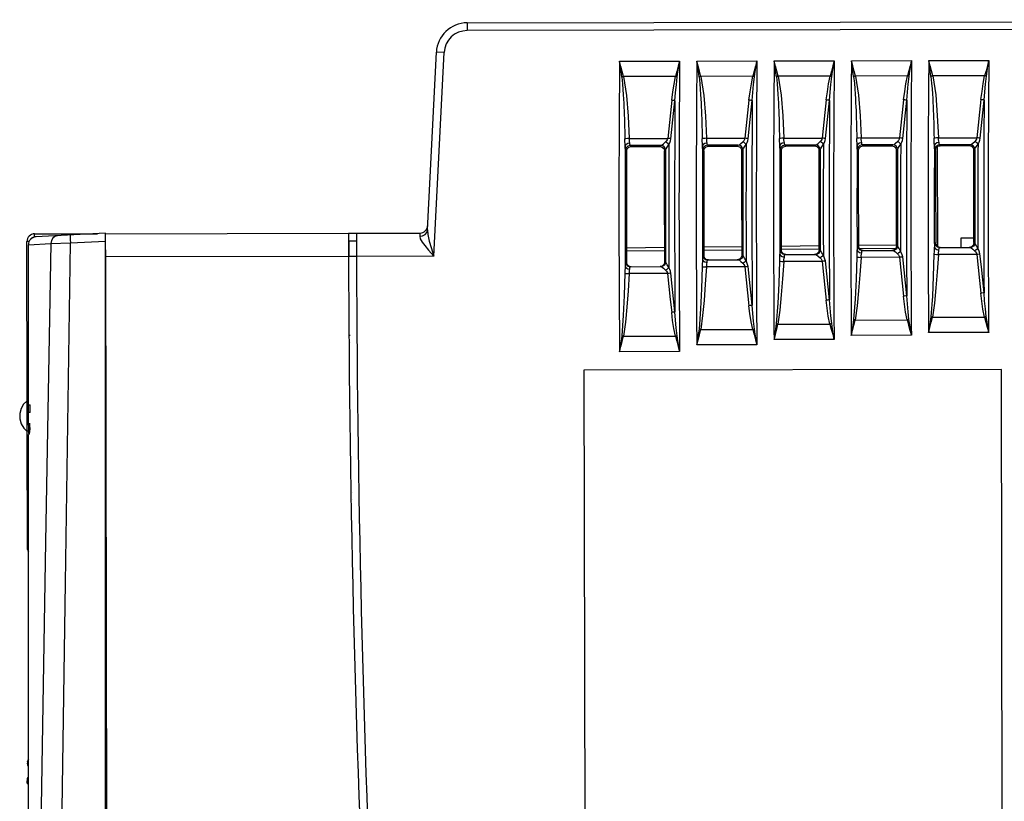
# Model space of a CAD drawing. Extents: x 0 to 420, y 0 to 297.
# Tile 26 of 27: x 253 to 284, y 161 to 186. Entities that reach past the tile are written whole.
import ezdxf

# ---------------------------------------------------------------- set-up
doc = ezdxf.new("R2010")
doc.units = 0
doc.header["$LTSCALE"] = 23.1
doc.layers.get('0').update_dxf_attribs({"linetype": 'CONTINUOUS'})

msp = doc.modelspace()

# ---------------------------------------------------------------- linework, layer by layer
at = {"color": 7, "linetype": 'CONTINUOUS'}
for p, q in [((267.086, 185.883), (317.841, 185.985)), ((267.086, 185.883), (267.087, 185.633)), ((307.092, 185.713), (267.087, 185.633)), ((265.8, 179.183), (266.089, 184.933)), ((266.007, 178.331), (266.339, 184.921)), ((266.339, 184.921), (266.089, 184.933)), ((272.015, 184.642), (273.958, 184.646)), ((274.515, 184.647), (276.458, 184.651)), ((277.015, 184.652), (278.958, 184.656)), ((279.515, 184.657), (281.458, 184.661)), ((282.015, 184.662), (283.958, 184.666)), ((273.822, 184.148), (272.142, 184.145)), ((276.322, 184.153), (274.642, 184.15)), ((278.823, 184.158), (277.142, 184.155)), ((281.323, 184.163), (279.642, 184.16)), ((283.823, 184.168), (282.142, 184.165)), ((282.326, 182.162), (283.571, 182.164)), ((272.229, 181.842), (272.209, 181.768)), ((272.326, 182.142), (273.571, 182.144)), ((273.356, 181.919), (272.359, 181.917)), ((272.392, 181.883), (272.359, 181.917)), ((272.392, 181.883), (273.322, 181.886)), ((273.356, 181.919), (273.322, 181.886)), ((274.729, 181.847), (274.709, 181.773)), ((274.826, 182.147), (276.071, 182.149)), ((275.856, 181.924), (274.859, 181.922)), ((274.891, 181.889), (274.859, 181.922)), ((274.891, 181.889), (275.823, 181.892)), ((275.856, 181.924), (275.823, 181.892)), ((277.229, 181.852), (277.209, 181.778)), ((277.326, 182.152), (278.571, 182.154)), ((278.356, 181.929), (277.359, 181.927)), ((277.39, 181.895), (277.359, 181.927)), ((277.39, 181.895), (278.324, 181.898)), ((278.356, 181.929), (278.324, 181.898)), ((279.73, 181.857), (279.709, 181.783)), ((279.826, 182.157), (281.071, 182.159)), ((280.856, 181.934), (279.859, 181.932)), ((279.889, 181.901), (279.859, 181.932)), ((279.889, 181.901), (280.825, 181.904)), ((280.856, 181.934), (280.825, 181.904)), ((282.23, 181.862), (282.209, 181.788)), ((282.306, 178.637), (282.299, 181.873)), ((283.356, 181.939), (282.359, 181.937)), ((282.389, 181.907), (282.359, 181.937)), ((282.389, 181.907), (283.326, 181.909)), ((283.356, 181.939), (283.326, 181.909)), ((272.209, 181.768), (272.243, 181.734)), ((272.239, 181.725), (272.263, 181.809)), ((272.239, 181.725), (272.239, 180.536)), ((273.473, 181.735), (273.505, 181.768)), ((274.709, 181.773), (274.742, 181.74)), ((274.738, 181.731), (274.762, 181.815)), ((274.738, 181.731), (274.738, 180.613)), ((275.974, 181.741), (276.005, 181.773)), ((277.209, 181.778), (277.241, 181.746)), ((277.237, 181.737), (277.261, 181.821)), ((277.237, 181.737), (277.237, 180.675)), ((278.475, 181.747), (278.505, 181.778)), ((279.709, 181.783), (279.74, 181.752)), ((279.736, 181.743), (279.76, 181.827)), ((279.736, 181.743), (279.736, 180.724)), ((280.976, 181.753), (281.005, 181.783)), ((282.209, 181.788), (282.239, 181.758)), ((282.235, 181.749), (282.259, 181.833)), ((282.235, 181.749), (282.236, 180.759)), ((283.477, 181.759), (283.505, 181.788)), ((274.738, 180.613), (274.743, 178.352)), ((277.237, 180.675), (277.242, 178.527)), ((279.736, 180.724), (279.741, 178.66)), ((282.236, 180.759), (282.24, 178.752)), ((272.239, 180.536), (272.244, 178.136)), ((253.095, 179.055), (255.129, 179.059)), ((253.095, 178.946), (253.095, 179.055)), ((255.393, 179.073), (253.13, 178.954)), ((254.045, 179.057), (254.045, 179.002)), ((254.752, 179.039), (254.753, 179.058)), ((255.393, 130.471), (255.393, 179.073)), ((255.395, 179.059), (263.245, 179.075)), ((263.245, 179.075), (265.557, 179.08)), ((263.505, 179.076), (263.505, 178.885)), ((265.557, 179.08), (265.55, 178.979)), ((252.856, 173.642), (252.846, 178.804)), ((252.915, 178.804), (252.846, 178.804)), ((252.893, 178.704), (253.623, 178.745)), ((252.893, 173.014), (252.893, 178.704)), ((253.145, 178.955), (253.095, 178.955)), ((253.623, 178.745), (254.252, 178.763)), ((254.252, 178.763), (255.393, 178.823)), ((263.256, 178.825), (263.506, 178.826)), ((278.474, 178.662), (277.24, 178.649)), ((279.708, 178.668), (279.728, 178.593)), ((279.708, 178.668), (279.738, 178.668)), ((280.976, 178.689), (279.74, 178.675)), ((279.759, 178.593), (279.741, 178.66)), ((280.974, 178.67), (281.004, 178.671)), ((282.208, 178.76), (282.228, 178.686)), ((282.208, 178.76), (282.237, 178.76)), ((282.228, 178.686), (282.284, 178.63)), ((282.258, 178.685), (282.24, 178.752)), ((282.306, 178.703), (282.253, 178.702)), ((282.312, 178.631), (282.258, 178.685)), ((283.477, 178.916), (283.055, 178.915)), ((283.055, 178.915), (283.056, 178.612)), ((283.475, 178.763), (283.503, 178.763)), ((255.44, 156.454), (255.396, 178.542)), ((273.473, 178.608), (272.243, 178.595)), ((272.243, 178.504), (273.473, 178.517)), ((274.709, 178.359), (274.729, 178.284)), ((274.709, 178.359), (274.741, 178.358)), ((275.974, 178.635), (274.742, 178.622)), ((274.742, 178.53), (275.974, 178.542)), ((274.762, 178.283), (274.743, 178.352)), ((275.973, 178.361), (276.004, 178.361)), ((277.209, 178.534), (277.229, 178.459)), ((277.209, 178.534), (277.24, 178.534)), ((277.229, 178.459), (277.284, 178.404)), ((277.241, 178.555), (278.475, 178.568)), ((277.26, 178.459), (277.242, 178.527)), ((277.315, 178.404), (277.26, 178.459)), ((277.284, 178.404), (277.359, 178.384)), ((277.39, 178.384), (277.315, 178.404)), ((277.359, 178.384), (278.354, 178.386)), ((278.399, 178.407), (278.323, 178.386)), ((278.473, 178.537), (278.504, 178.537)), ((279.728, 178.593), (279.784, 178.538)), ((279.813, 178.538), (279.759, 178.593)), ((279.77, 178.581), (280.952, 178.593)), ((279.784, 178.538), (279.858, 178.518)), ((279.889, 178.518), (279.813, 178.538)), ((279.858, 178.518), (280.854, 178.52)), ((280.899, 178.541), (280.824, 178.52)), ((280.938, 178.471), (281, 178.41)), ((282.284, 178.63), (282.358, 178.61)), ((282.388, 178.611), (282.312, 178.631)), ((283.566, 178.388), (282.325, 178.385)), ((282.358, 178.61), (283.354, 178.612)), ((283.4, 178.633), (283.325, 178.612)), ((283.437, 178.563), (283.5, 178.502)), ((263.247, 178.325), (255.397, 178.309)), ((263.507, 178.326), (263.257, 178.325)), ((266.007, 178.331), (263.507, 178.326)), ((272.21, 178.141), (272.23, 178.067)), ((272.21, 178.141), (272.243, 178.141)), ((272.23, 178.067), (272.285, 178.011)), ((272.263, 178.066), (272.244, 178.136)), ((272.318, 178.012), (272.263, 178.066)), ((273.473, 178.144), (273.505, 178.144)), ((274.729, 178.284), (274.785, 178.229)), ((274.816, 178.229), (274.762, 178.283)), ((274.785, 178.229), (274.859, 178.209)), ((274.891, 178.209), (274.816, 178.229)), ((274.859, 178.209), (275.855, 178.211)), ((275.898, 178.231), (275.823, 178.211)), ((275.938, 178.161), (276.001, 178.101)), ((278.567, 178.162), (277.325, 178.159)), ((278.438, 178.337), (278.501, 178.276)), ((281.067, 178.295), (279.825, 178.293)), ((272.285, 178.011), (272.36, 177.992)), ((272.393, 177.992), (272.318, 178.012)), ((273.568, 177.769), (272.327, 177.767)), ((272.36, 177.992), (273.355, 177.994)), ((273.398, 178.014), (273.323, 177.994)), ((273.439, 177.944), (273.502, 177.883)), ((276.068, 177.986), (274.826, 177.984)), ((277.139, 176.132), (278.819, 176.135)), ((279.638, 176.266), (281.318, 176.269)), ((282.138, 176.358), (283.818, 176.362)), ((274.64, 175.957), (276.321, 175.96)), ((283.953, 175.864), (282.01, 175.86)), ((263.293, 175.78), (263.301, 175.78)), ((263.297, 175.53), (263.305, 175.53)), ((272.142, 175.739), (273.822, 175.743)), ((278.955, 175.638), (277.012, 175.634)), ((281.454, 175.772), (279.511, 175.768)), ((273.958, 175.246), (272.015, 175.242)), ((276.456, 175.463), (274.513, 175.459)), ((284.364, 174.668), (270.864, 174.641)), ((270.864, 174.641), (270.923, 145.141)), ((284.423, 145.168), (284.364, 174.668)), ((252.855, 174.035), (252.893, 174.033)), ((252.841, 173.642), (252.893, 173.643)), ((252.893, 173.523), (252.954, 173.523)), ((252.954, 173.273), (252.893, 173.273)), ((252.954, 173.273), (252.954, 173.523)), ((252.893, 172.989), (252.893, 173.014)), ((252.898, 172.888), (252.893, 172.989)), ((252.893, 172.666), (252.843, 172.667)), ((252.866, 168.838), (252.858, 172.667)), ((252.893, 172.888), (252.893, 172.758)), ((252.953, 172.773), (252.893, 172.773)), ((252.893, 172.721), (252.894, 172.694)), ((252.944, 172.694), (252.894, 172.694)), ((252.903, 172.825), (252.898, 172.888)), ((252.91, 172.809), (252.903, 172.825)), ((252.912, 172.81), (252.91, 172.809)), ((252.953, 172.809), (252.91, 172.809)), ((252.893, 130.839), (252.893, 172.559)), ((252.893, 172.276), (252.859, 172.274)), ((255.393, 170.709), (255.412, 170.709)), ((263.383, 170.7), (263.389, 170.701)), ((263.388, 170.451), (263.393, 170.451)), ((252.865, 169.137), (252.893, 169.137)), ((252.866, 168.842), (252.866, 168.838)), ((255.415, 168.998), (255.393, 168.997)), ((252.861, 161.91), (252.862, 161.926)), ((252.862, 161.92), (252.861, 161.91)), ((252.861, 161.908), (252.861, 161.91)), ((252.861, 161.908), (252.862, 161.9)), ((252.862, 161.9), (252.863, 161.887)), ((252.864, 161.951), (252.864, 161.944)), ((252.866, 161.966), (252.865, 161.959)), ((252.893, 162.053), (252.887, 162.044)), ((252.872, 161.456), (252.874, 161.465)), ((252.893, 161.482), (252.874, 161.465)), ((252.893, 161.463), (252.876, 161.451)), ((263.578, 161.476), (263.575, 161.476)), ((252.858, 161.282), (252.893, 161.243)), ((263.589, 161.226), (263.586, 161.226))]:
    msp.add_line(p, q, dxfattribs=at)
for points in [[(272.086, 184.13), (272.063, 184.299), (272.039, 184.47), (272.015, 184.642)], [(272.142, 184.145), (272.101, 184.309), (272.058, 184.475), (272.015, 184.642)], [(273.958, 184.646), (273.912, 184.479), (273.866, 184.313), (273.822, 184.148)], [(273.879, 184.133), (273.904, 184.301), (273.931, 184.473), (273.958, 184.646)], [(274.586, 184.136), (274.563, 184.304), (274.539, 184.475), (274.515, 184.647)], [(274.642, 184.15), (274.601, 184.314), (274.558, 184.48), (274.515, 184.647)], [(276.458, 184.651), (276.412, 184.484), (276.366, 184.318), (276.322, 184.153)], [(276.379, 184.138), (276.404, 184.306), (276.431, 184.478), (276.458, 184.651)], [(277.086, 184.141), (277.063, 184.309), (277.039, 184.48), (277.015, 184.652)], [(277.142, 184.155), (277.101, 184.319), (277.058, 184.485), (277.015, 184.652)], [(278.958, 184.656), (278.912, 184.489), (278.866, 184.323), (278.823, 184.158)], [(278.879, 184.143), (278.904, 184.312), (278.931, 184.483), (278.958, 184.656)], [(279.586, 184.146), (279.563, 184.314), (279.539, 184.485), (279.515, 184.657)], [(279.642, 184.16), (279.601, 184.324), (279.559, 184.49), (279.515, 184.657)], [(281.458, 184.661), (281.412, 184.494), (281.367, 184.328), (281.323, 184.163)], [(281.379, 184.148), (281.404, 184.317), (281.431, 184.488), (281.458, 184.661)], [(282.086, 184.151), (282.063, 184.319), (282.04, 184.49), (282.015, 184.662)], [(282.142, 184.165), (282.101, 184.329), (282.059, 184.495), (282.015, 184.662)], [(283.958, 184.666), (283.912, 184.499), (283.867, 184.333), (283.823, 184.168)], [(283.879, 184.153), (283.905, 184.322), (283.931, 184.493), (283.958, 184.666)], [(272.142, 184.145), (272.123, 184.14), (272.104, 184.135), (272.086, 184.13)], [(272.086, 184.13), (272.109, 183.913), (272.124, 183.727), (272.136, 183.564), (272.144, 183.417), (272.151, 183.282), (272.156, 183.155), (272.163, 183.028), (272.168, 182.901), (272.172, 182.774), (272.176, 182.647), (272.179, 182.52), (272.182, 182.393), (272.184, 182.262), (272.186, 182.127)], [(272.142, 184.145), (272.238, 183.53), (272.292, 182.861), (272.326, 182.142)], [(273.701, 183.379), (273.738, 183.645), (273.777, 183.899), (273.822, 184.148)], [(273.807, 183.363), (273.827, 183.628), (273.851, 183.882), (273.879, 184.133)], [(273.879, 184.133), (273.86, 184.138), (273.842, 184.143), (273.822, 184.148)], [(274.642, 184.15), (274.623, 184.145), (274.604, 184.14), (274.586, 184.136)], [(274.586, 184.136), (274.609, 183.918), (274.624, 183.732), (274.636, 183.569), (274.644, 183.422), (274.651, 183.287), (274.656, 183.16), (274.663, 183.033), (274.668, 182.906), (274.672, 182.779), (274.676, 182.652), (274.679, 182.525), (274.682, 182.398), (274.684, 182.267), (274.686, 182.132)], [(274.642, 184.15), (274.738, 183.535), (274.792, 182.866), (274.826, 182.147)], [(276.201, 183.384), (276.238, 183.65), (276.277, 183.904), (276.322, 184.153)], [(276.307, 183.368), (276.327, 183.633), (276.351, 183.887), (276.379, 184.138)], [(276.379, 184.138), (276.361, 184.143), (276.342, 184.148), (276.322, 184.153)], [(277.142, 184.155), (277.123, 184.15), (277.104, 184.145), (277.086, 184.141)], [(277.086, 184.141), (277.109, 183.923), (277.124, 183.737), (277.136, 183.574), (277.144, 183.427), (277.151, 183.293), (277.156, 183.165), (277.163, 183.038), (277.168, 182.911), (277.172, 182.784), (277.176, 182.657), (277.179, 182.53), (277.182, 182.403), (277.184, 182.272), (277.186, 182.138)], [(277.142, 184.155), (277.238, 183.54), (277.292, 182.871), (277.326, 182.152)], [(278.701, 183.389), (278.738, 183.655), (278.777, 183.909), (278.823, 184.158)], [(278.807, 183.373), (278.828, 183.638), (278.851, 183.892), (278.879, 184.143)], [(278.879, 184.143), (278.861, 184.148), (278.842, 184.153), (278.823, 184.158)], [(279.642, 184.16), (279.623, 184.155), (279.604, 184.151), (279.586, 184.146)], [(279.586, 184.146), (279.609, 183.929), (279.625, 183.742), (279.636, 183.579), (279.644, 183.432), (279.651, 183.298), (279.657, 183.17), (279.663, 183.043), (279.668, 182.916), (279.672, 182.789), (279.676, 182.662), (279.679, 182.535), (279.682, 182.408), (279.684, 182.277), (279.686, 182.143)], [(279.642, 184.16), (279.739, 183.545), (279.792, 182.876), (279.826, 182.157)], [(281.201, 183.394), (281.238, 183.66), (281.277, 183.914), (281.323, 184.163)], [(281.307, 183.378), (281.328, 183.643), (281.351, 183.897), (281.379, 184.148)], [(281.379, 184.148), (281.361, 184.153), (281.342, 184.158), (281.323, 184.163)], [(282.142, 184.165), (282.123, 184.16), (282.104, 184.156), (282.086, 184.151)], [(282.086, 184.151), (282.109, 183.934), (282.125, 183.747), (282.136, 183.584), (282.144, 183.437), (282.151, 183.303), (282.157, 183.175), (282.163, 183.048), (282.168, 182.921), (282.172, 182.794), (282.176, 182.667), (282.179, 182.54), (282.182, 182.413), (282.184, 182.282), (282.186, 182.148)], [(282.142, 184.165), (282.239, 183.55), (282.292, 182.881), (282.326, 182.162)], [(283.701, 183.399), (283.738, 183.665), (283.777, 183.919), (283.823, 184.168)], [(283.807, 183.383), (283.828, 183.648), (283.851, 183.902), (283.879, 184.153)], [(283.879, 184.153), (283.861, 184.158), (283.842, 184.163), (283.823, 184.168)], [(273.701, 183.379), (273.657, 182.968), (273.571, 182.144)], [(273.677, 182.129), (273.72, 182.54), (273.763, 182.952), (273.807, 183.363)], [(273.807, 183.363), (273.776, 183.369), (273.74, 183.374), (273.701, 183.379)], [(276.201, 183.384), (276.157, 182.973), (276.071, 182.149)], [(276.177, 182.134), (276.22, 182.545), (276.263, 182.957), (276.307, 183.368)], [(276.307, 183.368), (276.276, 183.374), (276.24, 183.379), (276.201, 183.384)], [(278.701, 183.389), (278.658, 182.978), (278.571, 182.154)], [(278.677, 182.139), (278.72, 182.55), (278.763, 182.962), (278.807, 183.373)], [(278.807, 183.373), (278.776, 183.379), (278.74, 183.384), (278.701, 183.389)], [(281.201, 183.394), (281.158, 182.983), (281.114, 182.571), (281.071, 182.159)], [(281.177, 182.144), (281.22, 182.555), (281.263, 182.967), (281.307, 183.378)], [(281.307, 183.378), (281.276, 183.384), (281.24, 183.389), (281.201, 183.394)], [(283.701, 183.399), (283.658, 182.988), (283.614, 182.576), (283.571, 182.164)], [(283.677, 182.149), (283.72, 182.56), (283.764, 182.972), (283.807, 183.383)], [(283.807, 183.383), (283.776, 183.389), (283.74, 183.394), (283.701, 183.399)], [(282.326, 182.162), (282.269, 182.159), (282.218, 182.154), (282.186, 182.148)], [(282.347, 182.014), (282.34, 182.058), (282.332, 182.108), (282.326, 182.162)], [(283.571, 182.164), (283.558, 182.122), (283.535, 182.083), (283.502, 182.048)], [(283.677, 182.149), (283.646, 182.155), (283.61, 182.16), (283.571, 182.164)], [(272.326, 182.142), (272.268, 182.139), (272.218, 182.134), (272.186, 182.127)], [(272.198, 181.891), (272.195, 181.97), (272.19, 182.048), (272.186, 182.127)], [(272.347, 181.994), (272.277, 181.978), (272.221, 181.94), (272.198, 181.891)], [(272.209, 181.768), (272.205, 181.785), (272.201, 181.827), (272.198, 181.891)], [(272.36, 181.917), (272.285, 181.897), (272.229, 181.842)], [(272.263, 181.809), (272.317, 181.863), (272.392, 181.883)], [(272.347, 181.994), (272.34, 182.038), (272.332, 182.088), (272.326, 182.142)], [(272.359, 181.917), (272.355, 181.928), (272.351, 181.954), (272.347, 181.994)], [(273.322, 181.886), (273.398, 181.865), (273.452, 181.811), (273.468, 181.744)], [(273.356, 181.919), (273.393, 181.934), (273.44, 181.969), (273.502, 182.028)], [(273.505, 181.768), (273.494, 181.825), (273.462, 181.874), (273.413, 181.907), (273.356, 181.919)], [(273.571, 182.144), (273.558, 182.102), (273.534, 182.063), (273.502, 182.028)], [(273.608, 181.942), (273.579, 181.975), (273.542, 182.004), (273.502, 182.028)], [(273.505, 181.768), (273.521, 181.808), (273.554, 181.863), (273.608, 181.942)], [(273.677, 182.129), (273.646, 182.135), (273.61, 182.14), (273.571, 182.144)], [(273.608, 181.942), (273.642, 182.002), (273.665, 182.065), (273.677, 182.129)], [(274.826, 182.147), (274.768, 182.144), (274.718, 182.139), (274.686, 182.132)], [(274.698, 181.896), (274.695, 181.975), (274.691, 182.053), (274.686, 182.132)], [(274.847, 181.999), (274.777, 181.983), (274.721, 181.945), (274.698, 181.896)], [(274.709, 181.773), (274.705, 181.79), (274.701, 181.832), (274.698, 181.896)], [(274.86, 181.922), (274.785, 181.902), (274.729, 181.847)], [(274.762, 181.815), (274.816, 181.869), (274.891, 181.889)], [(274.847, 181.999), (274.84, 182.043), (274.832, 182.093), (274.826, 182.147)], [(274.859, 181.922), (274.855, 181.933), (274.851, 181.959), (274.847, 181.999)], [(275.823, 181.892), (275.899, 181.871), (275.953, 181.817), (275.97, 181.75)], [(275.856, 181.924), (275.893, 181.939), (275.94, 181.974), (276.002, 182.033)], [(276.005, 181.773), (275.994, 181.831), (275.962, 181.88), (275.913, 181.912), (275.856, 181.924)], [(276.071, 182.149), (276.058, 182.107), (276.034, 182.068), (276.002, 182.033)], [(276.108, 181.947), (276.079, 181.98), (276.042, 182.009), (276.002, 182.033)], [(276.005, 181.773), (276.021, 181.813), (276.054, 181.868), (276.108, 181.947)], [(276.177, 182.134), (276.146, 182.14), (276.11, 182.145), (276.071, 182.149)], [(276.108, 181.947), (276.142, 182.007), (276.165, 182.07), (276.177, 182.134)], [(277.326, 182.152), (277.268, 182.149), (277.218, 182.144), (277.186, 182.138)], [(277.198, 181.901), (277.195, 181.98), (277.191, 182.058), (277.186, 182.138)], [(277.347, 182.004), (277.277, 181.988), (277.221, 181.95), (277.198, 181.901)], [(277.209, 181.778), (277.205, 181.795), (277.201, 181.837), (277.198, 181.901)], [(277.36, 181.927), (277.285, 181.907), (277.229, 181.852)], [(277.261, 181.821), (277.316, 181.875), (277.39, 181.895)], [(277.347, 182.004), (277.34, 182.048), (277.332, 182.098), (277.326, 182.152)], [(277.359, 181.927), (277.355, 181.938), (277.351, 181.964), (277.347, 182.004)], [(278.324, 181.898), (278.4, 181.877), (278.454, 181.823), (278.471, 181.756)], [(278.356, 181.929), (278.393, 181.944), (278.44, 181.979), (278.502, 182.038)], [(278.505, 181.778), (278.494, 181.836), (278.462, 181.885), (278.413, 181.917), (278.356, 181.929)], [(278.571, 182.154), (278.558, 182.112), (278.535, 182.073), (278.502, 182.038)], [(278.608, 181.952), (278.579, 181.985), (278.542, 182.014), (278.502, 182.038)], [(278.505, 181.778), (278.521, 181.818), (278.554, 181.873), (278.608, 181.952)], [(278.677, 182.139), (278.646, 182.145), (278.61, 182.15), (278.571, 182.154)], [(278.608, 181.952), (278.642, 182.012), (278.665, 182.075), (278.677, 182.139)], [(279.826, 182.157), (279.769, 182.154), (279.718, 182.149), (279.686, 182.143)], [(279.698, 181.906), (279.695, 181.985), (279.691, 182.063), (279.686, 182.143)], [(279.847, 182.009), (279.777, 181.993), (279.721, 181.955), (279.698, 181.906)], [(279.709, 181.783), (279.705, 181.8), (279.701, 181.842), (279.698, 181.906)], [(279.86, 181.932), (279.785, 181.912), (279.73, 181.857)], [(279.76, 181.827), (279.815, 181.881), (279.889, 181.901)], [(279.847, 182.009), (279.84, 182.053), (279.832, 182.103), (279.826, 182.157)], [(279.859, 181.932), (279.855, 181.943), (279.851, 181.969), (279.847, 182.009)], [(280.825, 181.904), (280.901, 181.883), (280.955, 181.829), (280.972, 181.762)], [(280.856, 181.934), (280.893, 181.949), (280.941, 181.984), (281.002, 182.043)], [(281.005, 181.783), (280.994, 181.841), (280.962, 181.89), (280.913, 181.922), (280.856, 181.934)], [(281.071, 182.159), (281.058, 182.117), (281.035, 182.078), (281.002, 182.043)], [(281.108, 181.957), (281.079, 181.99), (281.042, 182.019), (281.002, 182.043)], [(281.005, 181.783), (281.021, 181.823), (281.054, 181.878), (281.108, 181.957)], [(281.177, 182.144), (281.146, 182.15), (281.11, 182.155), (281.071, 182.159)], [(281.108, 181.957), (281.142, 182.017), (281.166, 182.08), (281.177, 182.144)], [(282.198, 181.911), (282.195, 181.99), (282.191, 182.068), (282.186, 182.148)], [(282.347, 182.014), (282.277, 181.998), (282.221, 181.96), (282.198, 181.911)], [(282.209, 181.788), (282.205, 181.805), (282.201, 181.847), (282.198, 181.911)], [(282.36, 181.937), (282.285, 181.917), (282.23, 181.862)], [(282.259, 181.833), (282.314, 181.887), (282.389, 181.907)], [(282.359, 181.937), (282.355, 181.948), (282.351, 181.974), (282.347, 182.014)], [(283.326, 181.909), (283.402, 181.889), (283.456, 181.835), (283.473, 181.768)], [(283.356, 181.939), (283.393, 181.954), (283.441, 181.989), (283.502, 182.048)], [(283.505, 181.788), (283.494, 181.846), (283.462, 181.895), (283.413, 181.927), (283.356, 181.939)], [(283.608, 181.962), (283.579, 181.995), (283.542, 182.024), (283.502, 182.048)], [(283.505, 181.788), (283.521, 181.828), (283.554, 181.883), (283.608, 181.962)], [(283.608, 181.962), (283.642, 182.022), (283.666, 182.085), (283.677, 182.149)], [(273.474, 178.149), (273.469, 180.538), (273.468, 181.744)], [(275.975, 178.368), (275.97, 180.615), (275.97, 181.75)], [(278.475, 178.544), (278.471, 180.677), (278.471, 181.756)], [(280.976, 178.679), (280.972, 180.726), (280.972, 181.762)], [(283.477, 178.771), (283.473, 180.76), (283.473, 181.768)], [(253.832, 178.991), (253.752, 178.97), (253.686, 178.917), (253.639, 178.839), (253.623, 178.745)], [(254.252, 179.013), (254.248, 178.994), (254.246, 178.942), (254.248, 178.861), (254.252, 178.763)], [(265.55, 178.979), (265.645, 178.994), (265.723, 179.037), (265.777, 179.103), (265.8, 179.183)], [(265.55, 178.979), (265.569, 178.897), (265.63, 178.791), (265.715, 178.674), (265.84, 178.523), (266.007, 178.331)], [(265.8, 179.183), (265.813, 179.034), (265.861, 178.821), (265.922, 178.609), (266.007, 178.331)], [(252.963, 178.878), (252.971, 178.894), (253.005, 178.927), (253.048, 178.948), (253.095, 178.955)], [(253.623, 178.745), (253.45, 169.092), (253.287, 159.203)], [(253.792, 145.773), (253.937, 156.77), (254.09, 167.767), (254.252, 178.763)], [(279.708, 178.668), (279.704, 178.654), (279.699, 178.61), (279.692, 178.472)], [(281.004, 178.671), (280.992, 178.613), (280.96, 178.564), (280.911, 178.532), (280.854, 178.52)], [(280.976, 178.679), (280.954, 178.595), (280.899, 178.541)], [(281.106, 178.494), (281.055, 178.579), (281.02, 178.643), (281.004, 178.671)], [(282.208, 178.76), (282.204, 178.746), (282.199, 178.702), (282.192, 178.564)], [(283.503, 178.763), (283.492, 178.705), (283.46, 178.657), (283.411, 178.624), (283.354, 178.612)], [(283.477, 178.771), (283.455, 178.687), (283.4, 178.633)], [(283.606, 178.586), (283.555, 178.671), (283.519, 178.735), (283.503, 178.763)], [(274.709, 178.358), (274.705, 178.344), (274.7, 178.301), (274.693, 178.163)], [(276.004, 178.361), (275.993, 178.304), (275.961, 178.255), (275.912, 178.222), (275.855, 178.211)], [(275.975, 178.368), (275.953, 178.286), (275.898, 178.231)], [(276.107, 178.184), (276.056, 178.27), (276.02, 178.334), (276.004, 178.361)], [(277.193, 178.338), (277.188, 178.259), (277.185, 178.174)], [(277.209, 178.534), (277.204, 178.52), (277.2, 178.476), (277.193, 178.338)], [(277.196, 178.408), (277.219, 178.359), (277.276, 178.321), (277.346, 178.305)], [(277.346, 178.305), (277.35, 178.348), (277.354, 178.375), (277.359, 178.384)], [(278.504, 178.537), (278.493, 178.479), (278.46, 178.431), (278.412, 178.398), (278.354, 178.386)], [(278.354, 178.386), (278.389, 178.374), (278.438, 178.337)], [(278.475, 178.544), (278.453, 178.461), (278.399, 178.407)], [(278.607, 178.36), (278.577, 178.328), (278.54, 178.299), (278.501, 178.276)], [(278.607, 178.36), (278.555, 178.445), (278.52, 178.509), (278.504, 178.537)], [(278.673, 178.177), (278.656, 178.239), (278.634, 178.299), (278.607, 178.36)], [(279.692, 178.472), (279.688, 178.393), (279.684, 178.307)], [(279.696, 178.542), (279.719, 178.493), (279.775, 178.455), (279.846, 178.439)], [(279.825, 178.293), (279.831, 178.347), (279.839, 178.398), (279.846, 178.439)], [(279.846, 178.439), (279.85, 178.482), (279.854, 178.509), (279.858, 178.518)], [(280.854, 178.52), (280.888, 178.508), (280.938, 178.471)], [(281.106, 178.494), (281.077, 178.462), (281.04, 178.433), (281, 178.41)], [(281, 178.41), (281.032, 178.375), (281.054, 178.337), (281.067, 178.295)], [(281.173, 178.311), (281.156, 178.373), (281.134, 178.433), (281.106, 178.494)], [(282.184, 178.4), (282.162, 177.68), (282.131, 177.033), (282.081, 176.373)], [(282.325, 178.385), (282.285, 177.825), (282.245, 177.304), (282.2, 176.815), (282.138, 176.358)], [(282.192, 178.564), (282.187, 178.485), (282.184, 178.4)], [(282.184, 178.4), (282.217, 178.394), (282.268, 178.388), (282.325, 178.385)], [(282.196, 178.634), (282.219, 178.585), (282.275, 178.547), (282.346, 178.532)], [(282.325, 178.385), (282.331, 178.44), (282.339, 178.49), (282.346, 178.532)], [(282.346, 178.532), (282.349, 178.574), (282.354, 178.601), (282.358, 178.61)], [(283.354, 178.612), (283.388, 178.6), (283.437, 178.563)], [(283.606, 178.586), (283.577, 178.554), (283.54, 178.525), (283.5, 178.502)], [(283.5, 178.502), (283.531, 178.468), (283.554, 178.429), (283.566, 178.388)], [(283.672, 178.403), (283.641, 178.397), (283.605, 178.392), (283.566, 178.388)], [(283.566, 178.388), (283.61, 177.968), (283.653, 177.549), (283.697, 177.131)], [(283.672, 178.403), (283.656, 178.465), (283.634, 178.525), (283.606, 178.586)], [(283.803, 177.146), (283.759, 177.565), (283.716, 177.984), (283.672, 178.403)], [(272.21, 178.141), (272.205, 178.127), (272.201, 178.084), (272.194, 177.945)], [(273.505, 178.144), (273.494, 178.087), (273.461, 178.038), (273.413, 178.005), (273.355, 177.994)], [(273.474, 178.149), (273.452, 178.069), (273.398, 178.014)], [(273.608, 177.967), (273.556, 178.053), (273.521, 178.116), (273.505, 178.144)], [(274.693, 178.163), (274.689, 178.083), (274.685, 177.998)], [(274.697, 178.232), (274.72, 178.184), (274.776, 178.146), (274.847, 178.13)], [(274.826, 177.984), (274.832, 178.038), (274.84, 178.089), (274.847, 178.13)], [(274.847, 178.13), (274.85, 178.173), (274.855, 178.2), (274.859, 178.209)], [(275.855, 178.211), (275.889, 178.199), (275.938, 178.161)], [(276.107, 178.184), (276.078, 178.152), (276.041, 178.123), (276.001, 178.101)], [(276.001, 178.101), (276.033, 178.066), (276.055, 178.027), (276.068, 177.986)], [(276.174, 178.001), (276.157, 178.063), (276.135, 178.123), (276.107, 178.184)], [(277.185, 178.174), (277.163, 177.453), (277.132, 176.807), (277.083, 176.147)], [(277.325, 178.159), (277.286, 177.599), (277.246, 177.077), (277.201, 176.589), (277.139, 176.132)], [(277.185, 178.174), (277.218, 178.167), (277.268, 178.162), (277.325, 178.159)], [(277.325, 178.159), (277.331, 178.214), (277.34, 178.264), (277.346, 178.305)], [(278.501, 178.276), (278.532, 178.242), (278.555, 178.203), (278.567, 178.162)], [(278.673, 178.177), (278.642, 178.171), (278.606, 178.166), (278.567, 178.162)], [(278.567, 178.162), (278.611, 177.742), (278.654, 177.323), (278.698, 176.905)], [(278.804, 176.92), (278.76, 177.339), (278.717, 177.758), (278.673, 178.177)], [(279.684, 178.307), (279.662, 177.587), (279.632, 176.941), (279.582, 176.28)], [(279.825, 178.293), (279.785, 177.733), (279.746, 177.211), (279.7, 176.723), (279.638, 176.266)], [(279.684, 178.307), (279.718, 178.301), (279.768, 178.296), (279.825, 178.293)], [(281.173, 178.311), (281.142, 178.305), (281.105, 178.3), (281.067, 178.295)], [(281.067, 178.295), (281.11, 177.876), (281.154, 177.457), (281.198, 177.039)], [(281.304, 177.054), (281.26, 177.473), (281.216, 177.892), (281.173, 178.311)], [(272.186, 177.781), (272.165, 177.061), (272.135, 176.414), (272.085, 175.754)], [(272.327, 177.767), (272.288, 177.206), (272.248, 176.685), (272.204, 176.196), (272.142, 175.739)], [(272.194, 177.945), (272.189, 177.866), (272.186, 177.781)], [(272.186, 177.781), (272.219, 177.775), (272.27, 177.77), (272.327, 177.767)], [(272.198, 178.015), (272.221, 177.967), (272.277, 177.928), (272.348, 177.913)], [(272.327, 177.767), (272.333, 177.821), (272.341, 177.871), (272.348, 177.913)], [(272.348, 177.913), (272.351, 177.956), (272.355, 177.983), (272.36, 177.992)], [(273.355, 177.994), (273.39, 177.981), (273.439, 177.944)], [(273.608, 177.967), (273.579, 177.935), (273.542, 177.906), (273.502, 177.883)], [(273.502, 177.883), (273.533, 177.849), (273.556, 177.81), (273.568, 177.769)], [(273.674, 177.784), (273.644, 177.779), (273.607, 177.774), (273.568, 177.769)], [(273.568, 177.769), (273.612, 177.349), (273.656, 176.93), (273.701, 176.512)], [(273.674, 177.784), (273.658, 177.846), (273.636, 177.906), (273.608, 177.967)], [(273.807, 176.528), (273.762, 176.947), (273.718, 177.366), (273.674, 177.784)], [(274.685, 177.998), (274.664, 177.278), (274.633, 176.631), (274.584, 175.971)], [(274.826, 177.984), (274.787, 177.424), (274.747, 176.902), (274.702, 176.414), (274.64, 175.957)], [(274.685, 177.998), (274.719, 177.992), (274.769, 177.987), (274.826, 177.984)], [(276.174, 178.001), (276.143, 177.996), (276.106, 177.991), (276.068, 177.986)], [(276.068, 177.986), (276.112, 177.566), (276.155, 177.147), (276.199, 176.729)], [(276.305, 176.745), (276.261, 177.164), (276.217, 177.583), (276.174, 178.001)], [(283.803, 177.146), (283.772, 177.141), (283.736, 177.135), (283.697, 177.131)], [(283.818, 176.362), (283.766, 176.614), (283.727, 176.875), (283.697, 177.131)], [(283.874, 176.377), (283.846, 176.628), (283.823, 176.882), (283.803, 177.146)], [(278.804, 176.92), (278.773, 176.915), (278.737, 176.909), (278.698, 176.905)], [(278.819, 176.135), (278.767, 176.388), (278.728, 176.649), (278.698, 176.905)], [(278.876, 176.151), (278.848, 176.402), (278.825, 176.656), (278.804, 176.92)], [(281.304, 177.054), (281.273, 177.048), (281.236, 177.043), (281.198, 177.039)], [(281.318, 176.269), (281.266, 176.522), (281.227, 176.783), (281.198, 177.039)], [(281.375, 176.285), (281.347, 176.536), (281.324, 176.789), (281.304, 177.054)], [(273.807, 176.528), (273.776, 176.522), (273.739, 176.517), (273.701, 176.512)], [(273.822, 175.743), (273.77, 175.996), (273.73, 176.256), (273.701, 176.512)], [(273.878, 175.758), (273.85, 176.01), (273.827, 176.263), (273.807, 176.528)], [(276.305, 176.745), (276.274, 176.739), (276.238, 176.734), (276.199, 176.729)], [(276.321, 175.96), (276.268, 176.213), (276.229, 176.473), (276.199, 176.729)], [(276.377, 175.975), (276.349, 176.227), (276.326, 176.48), (276.305, 176.745)], [(277.083, 176.147), (277.06, 175.978), (277.036, 175.807), (277.012, 175.634)], [(277.012, 175.634), (277.055, 175.801), (277.098, 175.968), (277.139, 176.132)], [(277.139, 176.132), (277.12, 176.137), (277.101, 176.142), (277.083, 176.147)], [(278.876, 176.151), (278.857, 176.145), (278.839, 176.14), (278.819, 176.135)], [(278.819, 176.135), (278.863, 175.971), (278.908, 175.805), (278.955, 175.638)], [(278.955, 175.638), (278.927, 175.812), (278.901, 175.982), (278.876, 176.151)], [(279.582, 176.28), (279.559, 176.112), (279.535, 175.941), (279.511, 175.768)], [(279.511, 175.768), (279.554, 175.935), (279.597, 176.101), (279.638, 176.266)], [(279.638, 176.266), (279.619, 176.271), (279.6, 176.275), (279.582, 176.28)], [(281.375, 176.285), (281.357, 176.279), (281.338, 176.274), (281.318, 176.269)], [(281.318, 176.269), (281.362, 176.105), (281.407, 175.939), (281.454, 175.772)], [(281.454, 175.772), (281.426, 175.945), (281.4, 176.116), (281.375, 176.285)], [(282.081, 176.373), (282.058, 176.204), (282.034, 176.033), (282.01, 175.86)], [(282.01, 175.86), (282.053, 176.028), (282.096, 176.194), (282.138, 176.358)], [(282.138, 176.358), (282.118, 176.363), (282.099, 176.368), (282.081, 176.373)], [(283.874, 176.377), (283.856, 176.372), (283.837, 176.366), (283.818, 176.362)], [(283.818, 176.362), (283.862, 176.197), (283.907, 176.031), (283.953, 175.864)], [(283.953, 175.864), (283.926, 176.038), (283.899, 176.209), (283.874, 176.377)], [(274.584, 175.971), (274.561, 175.803), (274.537, 175.632), (274.513, 175.459)], [(274.513, 175.459), (274.556, 175.626), (274.599, 175.792), (274.64, 175.957)], [(274.64, 175.957), (274.621, 175.961), (274.602, 175.966), (274.584, 175.971)], [(276.377, 175.975), (276.359, 175.97), (276.34, 175.965), (276.321, 175.96)], [(276.321, 175.96), (276.364, 175.796), (276.41, 175.63), (276.456, 175.463)], [(276.456, 175.463), (276.429, 175.636), (276.402, 175.807), (276.377, 175.975)], [(272.085, 175.754), (272.063, 175.586), (272.039, 175.415), (272.015, 175.242)], [(272.015, 175.242), (272.058, 175.409), (272.1, 175.575), (272.142, 175.739)], [(272.142, 175.739), (272.123, 175.744), (272.104, 175.749), (272.085, 175.754)], [(273.878, 175.758), (273.86, 175.753), (273.841, 175.748), (273.822, 175.743)], [(273.822, 175.743), (273.866, 175.579), (273.911, 175.413), (273.958, 175.246)], [(273.958, 175.246), (273.93, 175.419), (273.904, 175.59), (273.878, 175.758)], [(252.84, 173.642), (252.741, 173.54), (252.658, 173.399), (252.613, 173.238), (252.613, 173.069), (252.659, 172.908), (252.743, 172.767), (252.842, 172.667)], [(252.858, 172.667), (252.852, 172.992), (252.851, 173.317), (252.856, 173.642)], [(252.932, 172.928), (252.922, 172.846), (252.912, 172.81)], [(252.953, 172.762), (252.946, 172.818), (252.939, 172.873), (252.932, 172.928)], [(252.893, 172.758), (252.893, 172.742), (252.893, 172.721)], [(252.894, 172.694), (252.898, 172.601), (252.907, 172.561), (252.91, 172.559)], [(252.91, 172.559), (252.92, 172.576), (252.937, 172.645), (252.953, 172.762)], [(252.868, 161.983), (252.866, 161.965), (252.864, 161.948), (252.863, 161.933), (252.862, 161.92)], [(252.868, 161.971), (252.866, 161.956), (252.865, 161.943), (252.863, 161.932), (252.863, 161.927), (252.862, 161.926)], [(252.863, 161.938), (252.863, 161.933), (252.862, 161.928), (252.862, 161.926)], [(252.863, 161.887), (252.866, 161.873), (252.87, 161.859), (252.877, 161.845), (252.884, 161.831), (252.893, 161.818)], [(252.869, 161.986), (252.869, 161.987), (252.869, 161.985), (252.868, 161.983), (252.868, 161.979), (252.867, 161.973)], [(252.887, 162.044), (252.879, 162.027), (252.874, 162.011), (252.87, 161.996), (252.868, 161.983)], [(252.869, 161.986), (252.869, 161.981), (252.868, 161.971)], [(252.893, 162.051), (252.877, 162.02), (252.869, 161.986)], [(252.874, 161.465), (252.876, 161.462), (252.876, 161.451)], [(252.856, 161.296), (252.857, 161.318), (252.859, 161.346), (252.861, 161.377), (252.865, 161.409), (252.868, 161.437), (252.872, 161.456)], [(252.858, 161.282), (252.857, 161.284), (252.856, 161.296)], [(252.876, 161.451), (252.876, 161.431), (252.874, 161.405), (252.872, 161.374), (252.869, 161.342), (252.865, 161.314), (252.862, 161.294), (252.859, 161.283), (252.858, 161.282)]]:
    msp.add_lwpolyline(points, dxfattribs=at)
for centre, radius, start, end in [((267.088, 184.883), 1, 90.1151, 177.1151), ((267.088, 184.883), 0.75, 90.1151, 177.1151), ((813.254, 179.93), 541.26, 179.50122, 180.49634), ((813.254, 179.93), 539.317, 179.49901, 180.49772), ((813.254, 179.93), 538.76, 179.49837, 180.47555), ((813.254, 179.93), 536.817, 179.49614, 180.47686), ((813.254, 179.93), 536.26, 179.4955, 180.45902), ((813.254, 179.93), 534.317, 179.49324, 180.46027), ((813.254, 179.93), 533.76, 179.49259, 180.4468), ((813.254, 179.93), 531.817, 179.49032, 180.44802), ((813.254, 179.93), 531.26, 179.48966, 180.43896), ((813.254, 179.93), 529.317, 179.48737, 180.44014), ((813.254, 179.93), 539.459, 179.63543, 180.36141), ((813.254, 179.93), 536.959, 179.6332, 180.33993), ((813.254, 179.93), 534.459, 179.63094, 180.32271), ((813.254, 179.93), 531.959, 179.62867, 180.30981), ((813.254, 179.93), 529.459, 179.62637, 180.30129), ((813.254, 179.93), 541.06, 179.79239, 180.20283), ((813.254, 179.93), 539.65, 179.7864, 180.20842), ((813.254, 179.93), 538.56, 179.79089, 180.18067), ((813.254, 179.93), 537.15, 179.78487, 180.18624), ((813.254, 179.93), 536.06, 179.78938, 180.16275), ((813.254, 179.93), 534.65, 179.78333, 180.16831), ((813.254, 179.93), 533.56, 179.78786, 180.14913), ((813.254, 179.93), 532.15, 179.78177, 180.15469), ((813.254, 179.93), 531.06, 179.78631, 180.13988), ((813.254, 179.93), 529.65, 179.78019, 180.14544), ((813.254, 179.93), 539.752, 179.80494, 180.18961), ((813.254, 179.93), 537.252, 179.80349, 180.16734), ((813.254, 179.93), 534.752, 179.80204, 180.14933), ((813.254, 179.93), 532.252, 179.80057, 180.13563), ((813.254, 179.93), 529.752, 179.79908, 180.12629), ((265.557, 179.33), 0.25, 270.1151, 357.1151), ((253.096, 178.805), 0.25, 90.1151, 180.1151), ((813.244, 180.18), 550, 180.11513, 185.17415), ((253.143, 178.704), 0.25, 92.9981, 180), ((813.254, 179.93), 550, 180.11513, 180.16722), ((813.254, 179.93), 549.75, 180.10898, 185.12469), ((252.966, 168.838), 0.1, 180.1168, 223.0501)]:
    msp.add_arc(centre, radius, start, end, dxfattribs=at)

doc.saveas('drawing.dxf')
